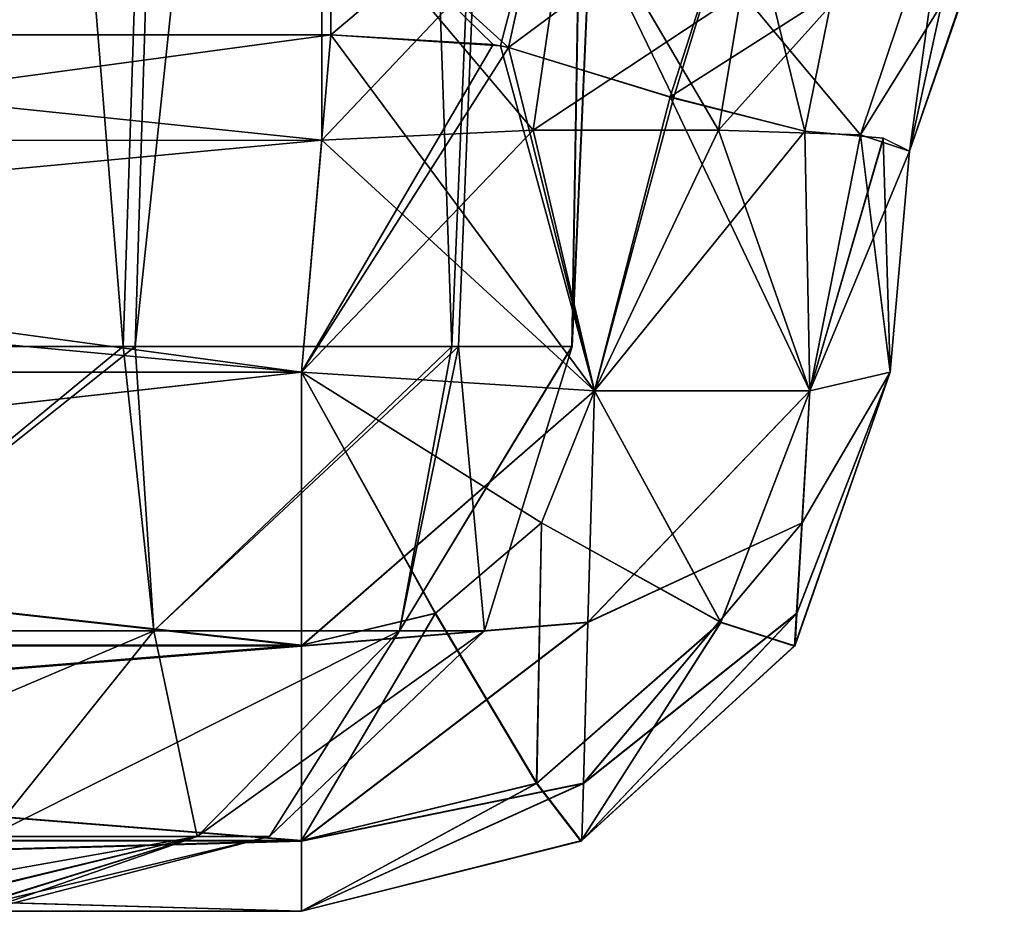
# Model space of a CAD drawing. Header units: millimetres. Extents: x -168 to 168, y -6 to 84.
# Tile 165 of 256: x 40.803 to 41.637, y -3.1 to -2.345. Entities that reach past the tile are written whole.
import ezdxf

# ---------------------------------------------------------------- set-up
doc = ezdxf.new("R2010")
doc.units = ezdxf.units.MM
doc.header["$LTSCALE"] = 65.185185
for name, color, linetype in [('10', 7, 'CONTINUOUS'), ('100', 7, 'CONTINUOUS'), ('101', 7, 'CONTINUOUS'), ('102', 7, 'CONTINUOUS'), ('103', 7, 'CONTINUOUS'), ('104', 7, 'CONTINUOUS'), ('105', 7, 'CONTINUOUS'), ('106', 7, 'CONTINUOUS'), ('11', 7, 'CONTINUOUS'), ('112', 7, 'CONTINUOUS'), ('113', 7, 'CONTINUOUS'), ('115', 7, 'CONTINUOUS'), ('116', 7, 'CONTINUOUS'), ('117', 7, 'CONTINUOUS'), ('118', 7, 'CONTINUOUS'), ('12', 7, 'CONTINUOUS'), ('121', 7, 'CONTINUOUS'), ('13', 7, 'CONTINUOUS'), ('19', 7, 'CONTINUOUS'), ('20', 7, 'CONTINUOUS'), ('21', 7, 'CONTINUOUS'), ('22', 7, 'CONTINUOUS'), ('23', 7, 'CONTINUOUS'), ('24', 7, 'CONTINUOUS'), ('25', 7, 'CONTINUOUS'), ('26', 7, 'CONTINUOUS'), ('30', 7, 'CONTINUOUS'), ('31', 7, 'CONTINUOUS'), ('52', 7, 'CONTINUOUS'), ('53', 7, 'CONTINUOUS'), ('583', 7, 'CONTINUOUS'), ('584', 7, 'CONTINUOUS'), ('585', 7, 'CONTINUOUS'), ('586', 7, 'CONTINUOUS'), ('588', 7, 'CONTINUOUS'), ('589', 7, 'CONTINUOUS'), ('590', 7, 'CONTINUOUS'), ('591', 7, 'CONTINUOUS'), ('7', 7, 'CONTINUOUS'), ('8', 7, 'CONTINUOUS')]:
    doc.layers.add(name, color=color, linetype=linetype)

msp = doc.modelspace()

# ---------------------------------------------------------------- linework, layer by layer
at = {"layer": '10', "linetype": 'Continuous'}
for points in [[(41.58337, -2.33228, -123.14555), (41.55631, -2.45642, -123.14555), (41.63666, -2.22525, -123.76197), (41.58337, -2.33228, -123.14555)], [(41.63666, -2.22525, -123.76197), (41.55631, -2.45642, -123.14555), (41.55631, -2.45642, -123.76197), (41.63666, -2.22525, -123.76197)]]:
    msp.add_3dface(points, dxfattribs=at)
at = {"layer": '100', "linetype": 'Continuous'}
for points in [[(38.93318, -2.35794, 124.26868), (38.95817, -2.64358, 124.24369), (41.04183, -2.64358, 124.24369), (38.93318, -2.35794, 124.26868)], [(41.06682, -2.35794, 124.26868), (38.93318, -2.35794, 124.26868), (41.04183, -2.64358, 124.24369), (41.06682, -2.35794, 124.26868)]]:
    msp.add_3dface(points, dxfattribs=at)
at = {"layer": '101', "linetype": 'Continuous'}
for points in [[(41.06682, -2.35794, 124.26868), (41.04183, -2.64358, 124.24369), (41.2898, -2.65932, 124.17571), (41.06682, -2.35794, 124.26868)], [(41.06682, -2.35794, 124.26868), (41.2898, -2.65932, 124.17571), (41.21023, -2.3673, 124.24665), (41.06682, -2.35794, 124.26868)], [(41.21023, -2.3673, 124.24665), (41.2898, -2.65932, 124.17571), (41.21702, -2.36874, 124.24439), (41.21023, -2.3673, 124.24665)], [(41.21702, -2.36874, 124.24439), (41.2898, -2.65932, 124.17571), (41.35381, -2.41039, 124.1702), (41.21702, -2.36874, 124.24439)], [(41.2898, -2.65932, 124.17571), (41.47195, -2.65932, 123.99356), (41.35381, -2.41039, 124.1702), (41.2898, -2.65932, 124.17571)], [(41.47195, -2.65932, 123.99356), (41.46783, -2.43953, 124.04948), (41.35381, -2.41039, 124.1702), (41.47195, -2.65932, 123.99356)], [(41.53417, -2.44546, 123.91323), (41.46783, -2.43953, 124.04948), (41.47195, -2.65932, 123.99356), (41.53417, -2.44546, 123.91323)], [(41.53993, -2.64358, 123.7456), (41.53417, -2.44546, 123.91323), (41.47195, -2.65932, 123.99356), (41.53993, -2.64358, 123.7456)], [(41.55631, -2.45642, 123.76197), (41.53417, -2.44546, 123.91323), (41.53993, -2.64358, 123.7456), (41.55631, -2.45642, 123.76197)]]:
    msp.add_3dface(points, dxfattribs=at)
at = {"layer": '102', "linetype": 'Continuous'}
for points in [[(41.55631, -2.45642, 123.76197), (41.53993, -2.64358, 123.7456), (41.53993, -2.64358, 123.16193), (41.55631, -2.45642, 123.76197)], [(41.55631, -2.45642, 123.14555), (41.55631, -2.45642, 123.76197), (41.53993, -2.64358, 123.16193), (41.55631, -2.45642, 123.14555)]]:
    msp.add_3dface(points, dxfattribs=at)
at = {"layer": '103', "linetype": 'Continuous'}
for points in [[(41.55631, -2.45642, 123.76197), (41.63438, -2.22875, 123.14555), (41.63666, -2.22525, 123.76197), (41.55631, -2.45642, 123.76197)], [(41.55631, -2.45642, 123.14555), (41.63438, -2.22875, 123.14555), (41.55631, -2.45642, 123.76197), (41.55631, -2.45642, 123.14555)]]:
    msp.add_3dface(points, dxfattribs=at)
at = {"layer": '104', "linetype": 'Continuous'}
for points in [[(41.04183, -2.64358, 122.66383), (41.23803, -2.43864, 122.67872), (41.2898, -2.65932, 122.73182), (41.04183, -2.64358, 122.66383)], [(41.05903, -2.447, 122.64663), (41.23803, -2.43864, 122.67872), (41.04183, -2.64358, 122.66383), (41.05903, -2.447, 122.64663)], [(41.23803, -2.43864, 122.67872), (41.3947, -2.43868, 122.7749), (41.2898, -2.65932, 122.73182), (41.23803, -2.43864, 122.67872)], [(41.2898, -2.65932, 122.73182), (41.3947, -2.43868, 122.7749), (41.47195, -2.65932, 122.91397), (41.2898, -2.65932, 122.73182)], [(41.3947, -2.43868, 122.7749), (41.51502, -2.4427, 122.94259), (41.47195, -2.65932, 122.91397), (41.3947, -2.43868, 122.7749)], [(41.51502, -2.4427, 122.94259), (41.55631, -2.45642, 123.14555), (41.47195, -2.65932, 122.91397), (41.51502, -2.4427, 122.94259)], [(41.55631, -2.45642, 123.14555), (41.53993, -2.64358, 123.16193), (41.47195, -2.65932, 122.91397), (41.55631, -2.45642, 123.14555)]]:
    msp.add_3dface(points, dxfattribs=at)
at = {"layer": '105', "linetype": 'Continuous'}
for points in [[(38.94101, -2.44768, 122.64669), (41.05903, -2.447, 122.64663), (38.95817, -2.64358, 122.66383), (38.94101, -2.44768, 122.64669)], [(41.05903, -2.447, 122.64663), (41.04183, -2.64358, 122.66383), (38.95817, -2.64358, 122.66383), (41.05903, -2.447, 122.64663)]]:
    msp.add_3dface(points, dxfattribs=at)
at = {"layer": '106', "linetype": 'Continuous'}
for points in [[(41.05898, -2.22616, 122.57301), (41.05903, -2.447, 122.64663), (38.94096, -2.22642, 122.5727), (41.05898, -2.22616, 122.57301)], [(41.05903, -2.447, 122.64663), (38.94101, -2.44768, 122.64669), (38.94096, -2.22642, 122.5727), (41.05903, -2.447, 122.64663)]]:
    msp.add_3dface(points, dxfattribs=at)
at = {"layer": '11', "linetype": 'Continuous'}
for points in [[(41.55631, -2.45642, -123.76197), (41.55631, -2.45642, -123.14555), (41.53993, -2.64358, -123.7456), (41.55631, -2.45642, -123.76197)], [(41.53993, -2.64358, -123.7456), (41.55631, -2.45642, -123.14555), (41.53993, -2.64358, -123.16193), (41.53993, -2.64358, -123.7456)]]:
    msp.add_3dface(points, dxfattribs=at)
at = {"layer": '112', "linetype": 'Continuous'}
for points in [[(38.95817, -3.1, 123.7456), (38.95817, -3.1, 123.16193), (41.04183, -3.1, 123.16193), (38.95817, -3.1, 123.7456)], [(41.04183, -3.1, 123.7456), (38.95817, -3.1, 123.7456), (41.04183, -3.1, 123.16193), (41.04183, -3.1, 123.7456)]]:
    msp.add_3dface(points, dxfattribs=at)
at = {"layer": '113', "linetype": 'Continuous'}
for points in [[(41.04183, -2.64358, 124.24369), (38.95817, -2.87519, 124.16306), (41.04183, -2.87539, 124.16292), (41.04183, -2.64358, 124.24369)], [(41.04183, -2.64358, 124.24369), (38.95817, -2.64358, 124.24369), (38.95817, -2.87519, 124.16306), (41.04183, -2.64358, 124.24369)], [(38.95817, -2.87519, 124.16306), (38.95817, -3.04045, 123.98225), (41.04183, -2.87539, 124.16292), (38.95817, -2.87519, 124.16306)], [(41.04183, -2.87539, 124.16292), (38.95817, -3.04045, 123.98225), (41.04183, -3.04057, 123.98203), (41.04183, -2.87539, 124.16292)], [(38.95817, -3.04045, 123.98225), (38.95817, -3.1, 123.7456), (41.04183, -3.04057, 123.98203), (38.95817, -3.04045, 123.98225)], [(38.95817, -3.1, 123.7456), (41.04183, -3.1, 123.7456), (41.04183, -3.04057, 123.98203), (38.95817, -3.1, 123.7456)]]:
    msp.add_3dface(points, dxfattribs=at)
at = {"layer": '115', "linetype": 'Continuous'}
for points in [[(41.2898, -2.65932, 124.17571), (41.04183, -2.64358, 124.24369), (41.04183, -2.87539, 124.16292), (41.2898, -2.65932, 124.17571)], [(41.53993, -2.64358, 123.7456), (41.46111, -2.84775, 123.85886), (41.45958, -2.87475, 123.7456), (41.53993, -2.64358, 123.7456)], [(41.53993, -2.64358, 123.7456), (41.46549, -2.77108, 123.94868), (41.46111, -2.84775, 123.85886), (41.53993, -2.64358, 123.7456)], [(41.53993, -2.64358, 123.7456), (41.47195, -2.65932, 123.99356), (41.46549, -2.77108, 123.94868), (41.53993, -2.64358, 123.7456)], [(41.2898, -2.65932, 124.17571), (41.04183, -2.87539, 124.16292), (41.28422, -2.85545, 124.10056), (41.2898, -2.65932, 124.17571)], [(41.47195, -2.65932, 123.99356), (41.2898, -2.65932, 124.17571), (41.28422, -2.85545, 124.10056), (41.47195, -2.65932, 123.99356)], [(41.46549, -2.77108, 123.94868), (41.47195, -2.65932, 123.99356), (41.28422, -2.85545, 124.10056), (41.46549, -2.77108, 123.94868)], [(41.46111, -2.84775, 123.85886), (41.46549, -2.77108, 123.94868), (41.28044, -2.99174, 123.94462), (41.46111, -2.84775, 123.85886)], [(41.46549, -2.77108, 123.94868), (41.28422, -2.85545, 124.10056), (41.28044, -2.99174, 123.94462), (41.46549, -2.77108, 123.94868)], [(41.46111, -2.84775, 123.85886), (41.28044, -2.99174, 123.94462), (41.27913, -3.0401, 123.7456), (41.46111, -2.84775, 123.85886)], [(41.45958, -2.87475, 123.7456), (41.46111, -2.84775, 123.85886), (41.27913, -3.0401, 123.7456), (41.45958, -2.87475, 123.7456)], [(41.28422, -2.85545, 124.10056), (41.04183, -3.04057, 123.98203), (41.28044, -2.99174, 123.94462), (41.28422, -2.85545, 124.10056)], [(41.04183, -2.87539, 124.16292), (41.04183, -3.04057, 123.98203), (41.28422, -2.85545, 124.10056), (41.04183, -2.87539, 124.16292)], [(41.04183, -3.04057, 123.98203), (41.04183, -3.1, 123.7456), (41.28044, -2.99174, 123.94462), (41.04183, -3.04057, 123.98203)], [(41.28044, -2.99174, 123.94462), (41.04183, -3.1, 123.7456), (41.27913, -3.0401, 123.7456), (41.28044, -2.99174, 123.94462)]]:
    msp.add_3dface(points, dxfattribs=at)
at = {"layer": '116', "linetype": 'Continuous'}
for points in [[(41.53993, -2.64358, 123.16193), (41.45958, -2.87475, 123.7456), (41.45916, -2.87539, 123.16193), (41.53993, -2.64358, 123.16193)], [(41.53993, -2.64358, 123.16193), (41.53993, -2.64358, 123.7456), (41.45958, -2.87475, 123.7456), (41.53993, -2.64358, 123.16193)], [(41.45916, -2.87539, 123.16193), (41.27913, -3.0401, 123.7456), (41.27827, -3.04057, 123.16193), (41.45916, -2.87539, 123.16193)], [(41.45958, -2.87475, 123.7456), (41.27913, -3.0401, 123.7456), (41.45916, -2.87539, 123.16193), (41.45958, -2.87475, 123.7456)], [(41.27913, -3.0401, 123.7456), (41.04183, -3.1, 123.7456), (41.27827, -3.04057, 123.16193), (41.27913, -3.0401, 123.7456)], [(41.04183, -3.1, 123.7456), (41.04183, -3.1, 123.16193), (41.27827, -3.04057, 123.16193), (41.04183, -3.1, 123.7456)]]:
    msp.add_3dface(points, dxfattribs=at)
at = {"layer": '117', "linetype": 'Continuous'}
for points in [[(41.04183, -2.64358, 122.66383), (41.2898, -2.65932, 122.73182), (41.24492, -2.77108, 122.73827), (41.04183, -2.64358, 122.66383)], [(41.04183, -2.64358, 122.66383), (41.24492, -2.77108, 122.73827), (41.1551, -2.84775, 122.74265), (41.04183, -2.64358, 122.66383)], [(41.04183, -2.64358, 122.66383), (41.1551, -2.84775, 122.74265), (41.04183, -2.87475, 122.74418), (41.04183, -2.64358, 122.66383)], [(41.47195, -2.65932, 122.91397), (41.53993, -2.64358, 123.16193), (41.45916, -2.87539, 123.16193), (41.47195, -2.65932, 122.91397)], [(41.24492, -2.77108, 122.73827), (41.2898, -2.65932, 122.73182), (41.3968, -2.85545, 122.91954), (41.24492, -2.77108, 122.73827)], [(41.2898, -2.65932, 122.73182), (41.47195, -2.65932, 122.91397), (41.3968, -2.85545, 122.91954), (41.2898, -2.65932, 122.73182)], [(41.47195, -2.65932, 122.91397), (41.45916, -2.87539, 123.16193), (41.3968, -2.85545, 122.91954), (41.47195, -2.65932, 122.91397)], [(41.1551, -2.84775, 122.74265), (41.24492, -2.77108, 122.73827), (41.24086, -2.99174, 122.92332), (41.1551, -2.84775, 122.74265)], [(41.24492, -2.77108, 122.73827), (41.3968, -2.85545, 122.91954), (41.24086, -2.99174, 122.92332), (41.24492, -2.77108, 122.73827)], [(41.1551, -2.84775, 122.74265), (41.24086, -2.99174, 122.92332), (41.04183, -3.0401, 122.92463), (41.1551, -2.84775, 122.74265)], [(41.04183, -2.87475, 122.74418), (41.1551, -2.84775, 122.74265), (41.04183, -3.0401, 122.92463), (41.04183, -2.87475, 122.74418)], [(41.3968, -2.85545, 122.91954), (41.27827, -3.04057, 123.16193), (41.24086, -2.99174, 122.92332), (41.3968, -2.85545, 122.91954)], [(41.45916, -2.87539, 123.16193), (41.27827, -3.04057, 123.16193), (41.3968, -2.85545, 122.91954), (41.45916, -2.87539, 123.16193)], [(41.24086, -2.99174, 122.92332), (41.04183, -3.1, 123.16193), (41.04183, -3.0401, 122.92463), (41.24086, -2.99174, 122.92332)], [(41.27827, -3.04057, 123.16193), (41.04183, -3.1, 123.16193), (41.24086, -2.99174, 122.92332), (41.27827, -3.04057, 123.16193)]]:
    msp.add_3dface(points, dxfattribs=at)
at = {"layer": '118', "linetype": 'Continuous'}
for points in [[(38.95817, -2.64358, 122.66383), (41.04183, -2.87475, 122.74418), (38.95817, -2.87475, 122.74418), (38.95817, -2.64358, 122.66383)], [(38.95817, -2.64358, 122.66383), (41.04183, -2.64358, 122.66383), (41.04183, -2.87475, 122.74418), (38.95817, -2.64358, 122.66383)], [(41.04183, -2.87475, 122.74418), (41.04183, -3.0401, 122.92463), (38.95817, -2.87475, 122.74418), (41.04183, -2.87475, 122.74418)], [(38.95817, -2.87475, 122.74418), (41.04183, -3.0401, 122.92463), (38.95817, -3.0401, 122.92463), (38.95817, -2.87475, 122.74418)], [(41.04183, -3.0401, 122.92463), (41.04183, -3.1, 123.16193), (38.95817, -3.0401, 122.92463), (41.04183, -3.0401, 122.92463)], [(41.04183, -3.1, 123.16193), (38.95817, -3.1, 123.16193), (38.95817, -3.0401, 122.92463), (41.04183, -3.1, 123.16193)]]:
    msp.add_3dface(points, dxfattribs=at)
at = {"layer": '12', "linetype": 'Continuous'}
for points in [[(41.06682, -2.35794, -124.26868), (41.20414, -2.36601, -124.24858), (41.04183, -2.64358, -124.24369), (41.06682, -2.35794, -124.26868)], [(41.20414, -2.36601, -124.24858), (41.21697, -2.36868, -124.24441), (41.04183, -2.64358, -124.24369), (41.20414, -2.36601, -124.24858)], [(41.04183, -2.64358, -124.24369), (41.21697, -2.36868, -124.24441), (41.2898, -2.65932, -124.17571), (41.04183, -2.64358, -124.24369)], [(41.21697, -2.36868, -124.24441), (41.35678, -2.41147, -124.16788), (41.2898, -2.65932, -124.17571), (41.21697, -2.36868, -124.24441)], [(41.35678, -2.41147, -124.16788), (41.46783, -2.43953, -124.04948), (41.2898, -2.65932, -124.17571), (41.35678, -2.41147, -124.16788)], [(41.2898, -2.65932, -124.17571), (41.46783, -2.43953, -124.04948), (41.47195, -2.65932, -123.99356), (41.2898, -2.65932, -124.17571)], [(41.47195, -2.65932, -123.99356), (41.46783, -2.43953, -124.04948), (41.53455, -2.44553, -123.91202), (41.47195, -2.65932, -123.99356)], [(41.55631, -2.45642, -123.76197), (41.47195, -2.65932, -123.99356), (41.53455, -2.44553, -123.91202), (41.55631, -2.45642, -123.76197)], [(41.55631, -2.45642, -123.76197), (41.53993, -2.64358, -123.7456), (41.47195, -2.65932, -123.99356), (41.55631, -2.45642, -123.76197)]]:
    msp.add_3dface(points, dxfattribs=at)
at = {"layer": '121', "linetype": 'Continuous'}
for points in [[(41.06682, -2.35794, 124.26868), (41.25408, -2.19977, 124.28545), (41.06682, -2.23213, 124.29635), (41.06682, -2.35794, 124.26868)], [(41.06682, -2.35794, 124.26868), (41.21023, -2.3673, 124.24665), (41.25408, -2.19977, 124.28545), (41.06682, -2.35794, 124.26868)], [(41.21023, -2.3673, 124.24665), (41.21702, -2.36874, 124.24439), (41.25408, -2.19977, 124.28545), (41.21023, -2.3673, 124.24665)], [(41.25408, -2.19977, 124.28545), (41.21702, -2.36874, 124.24439), (41.41452, -2.22194, 124.20503), (41.25408, -2.19977, 124.28545)], [(41.21702, -2.36874, 124.24439), (41.35381, -2.41039, 124.1702), (41.41452, -2.22194, 124.20503), (41.21702, -2.36874, 124.24439)], [(41.41452, -2.22194, 124.20503), (41.35381, -2.41039, 124.1702), (41.49151, -2.32247, 124.06605), (41.41452, -2.22194, 124.20503)], [(41.35381, -2.41039, 124.1702), (41.46783, -2.43953, 124.04948), (41.49151, -2.32247, 124.06605), (41.35381, -2.41039, 124.1702)]]:
    msp.add_3dface(points, dxfattribs=at)
at = {"layer": '13', "linetype": 'Continuous'}
for points in [[(41.25425, -2.19979, -124.28539), (41.21697, -2.36868, -124.24441), (41.06682, -2.23182, -124.29646), (41.25425, -2.19979, -124.28539)], [(41.35678, -2.41147, -124.16788), (41.21697, -2.36868, -124.24441), (41.25425, -2.19979, -124.28539), (41.35678, -2.41147, -124.16788)], [(41.41466, -2.22195, -124.20493), (41.35678, -2.41147, -124.16788), (41.25425, -2.19979, -124.28539), (41.41466, -2.22195, -124.20493)], [(41.46783, -2.43953, -124.04948), (41.35678, -2.41147, -124.16788), (41.41466, -2.22195, -124.20493), (41.46783, -2.43953, -124.04948)], [(41.46783, -2.43953, -124.04948), (41.41466, -2.22195, -124.20493), (41.49151, -2.32247, -124.06605), (41.46783, -2.43953, -124.04948)], [(41.20414, -2.36601, -124.24858), (41.06682, -2.35794, -124.26868), (41.06682, -2.23182, -124.29646), (41.20414, -2.36601, -124.24858)], [(41.21697, -2.36868, -124.24441), (41.20414, -2.36601, -124.24858), (41.06682, -2.23182, -124.29646), (41.21697, -2.36868, -124.24441)]]:
    msp.add_3dface(points, dxfattribs=at)
at = {"layer": '19', "linetype": 'Continuous'}
for points in [[(41.05903, -2.447, -122.64663), (38.94101, -2.44747, -122.64667), (41.04183, -2.64358, -122.66383), (41.05903, -2.447, -122.64663)], [(38.94101, -2.44747, -122.64667), (38.95817, -2.64358, -122.66383), (41.04183, -2.64358, -122.66383), (38.94101, -2.44747, -122.64667)]]:
    msp.add_3dface(points, dxfattribs=at)
at = {"layer": '20', "linetype": 'Continuous'}
for points in [[(38.94096, -2.22629, -122.57262), (41.05903, -2.447, -122.64663), (41.05898, -2.22615, -122.57301), (38.94096, -2.22629, -122.57262)], [(38.94096, -2.22629, -122.57262), (38.94101, -2.44747, -122.64667), (41.05903, -2.447, -122.64663), (38.94096, -2.22629, -122.57262)]]:
    msp.add_3dface(points, dxfattribs=at)
at = {"layer": '21', "linetype": 'Continuous'}
for points in [[(41.23803, -2.43864, -122.67872), (41.05903, -2.447, -122.64663), (41.2898, -2.65932, -122.73182), (41.23803, -2.43864, -122.67872)], [(41.39471, -2.43868, -122.77491), (41.23803, -2.43864, -122.67872), (41.2898, -2.65932, -122.73182), (41.39471, -2.43868, -122.77491)], [(41.47195, -2.65932, -122.91397), (41.39471, -2.43868, -122.77491), (41.2898, -2.65932, -122.73182), (41.47195, -2.65932, -122.91397)], [(41.51502, -2.4427, -122.94259), (41.39471, -2.43868, -122.77491), (41.47195, -2.65932, -122.91397), (41.51502, -2.4427, -122.94259)], [(41.05903, -2.447, -122.64663), (41.04183, -2.64358, -122.66383), (41.2898, -2.65932, -122.73182), (41.05903, -2.447, -122.64663)], [(41.53993, -2.64358, -123.16193), (41.51502, -2.4427, -122.94259), (41.47195, -2.65932, -122.91397), (41.53993, -2.64358, -123.16193)], [(41.55631, -2.45642, -123.14555), (41.51502, -2.4427, -122.94259), (41.53993, -2.64358, -123.16193), (41.55631, -2.45642, -123.14555)]]:
    msp.add_3dface(points, dxfattribs=at)
at = {"layer": '22', "linetype": 'Continuous'}
for points in [[(41.2898, -2.65932, -122.73182), (41.04183, -2.64358, -122.66383), (41.24499, -2.77099, -122.73826), (41.2898, -2.65932, -122.73182)], [(41.15521, -2.84769, -122.74265), (41.04183, -2.64358, -122.66383), (41.04183, -2.87475, -122.74418), (41.15521, -2.84769, -122.74265)], [(41.04183, -2.64358, -122.66383), (41.15521, -2.84769, -122.74265), (41.24499, -2.77099, -122.73826), (41.04183, -2.64358, -122.66383)], [(41.53993, -2.64358, -123.16193), (41.47195, -2.65932, -122.91397), (41.45929, -2.87519, -123.16193), (41.53993, -2.64358, -123.16193)], [(41.2898, -2.65932, -122.73182), (41.24499, -2.77099, -122.73826), (41.39691, -2.85527, -122.91954), (41.2898, -2.65932, -122.73182)], [(41.47195, -2.65932, -122.91397), (41.2898, -2.65932, -122.73182), (41.39691, -2.85527, -122.91954), (41.47195, -2.65932, -122.91397)], [(41.47195, -2.65932, -122.91397), (41.39691, -2.85527, -122.91954), (41.45929, -2.87519, -123.16193), (41.47195, -2.65932, -122.91397)], [(41.15521, -2.84769, -122.74265), (41.24104, -2.99164, -122.92331), (41.24499, -2.77099, -122.73826), (41.15521, -2.84769, -122.74265)], [(41.24499, -2.77099, -122.73826), (41.24104, -2.99164, -122.92331), (41.39691, -2.85527, -122.91954), (41.24499, -2.77099, -122.73826)], [(41.04183, -3.0401, -122.92463), (41.15521, -2.84769, -122.74265), (41.04183, -2.87475, -122.74418), (41.04183, -3.0401, -122.92463)], [(41.24104, -2.99164, -122.92331), (41.15521, -2.84769, -122.74265), (41.04183, -3.0401, -122.92463), (41.24104, -2.99164, -122.92331)], [(41.24104, -2.99164, -122.92331), (41.27848, -3.04045, -123.16193), (41.39691, -2.85527, -122.91954), (41.24104, -2.99164, -122.92331)], [(41.39691, -2.85527, -122.91954), (41.27848, -3.04045, -123.16193), (41.45929, -2.87519, -123.16193), (41.39691, -2.85527, -122.91954)], [(41.27848, -3.04045, -123.16193), (41.24104, -2.99164, -122.92331), (41.04183, -3.1, -123.16193), (41.27848, -3.04045, -123.16193)], [(41.04183, -3.1, -123.16193), (41.24104, -2.99164, -122.92331), (41.04183, -3.0401, -122.92463), (41.04183, -3.1, -123.16193)]]:
    msp.add_3dface(points, dxfattribs=at)
at = {"layer": '23', "linetype": 'Continuous'}
for points in [[(41.53993, -2.64358, -123.7456), (41.53993, -2.64358, -123.16193), (41.45929, -2.87519, -123.16193), (41.53993, -2.64358, -123.7456)], [(41.53993, -2.64358, -123.7456), (41.45929, -2.87519, -123.16193), (41.45958, -2.87475, -123.7456), (41.53993, -2.64358, -123.7456)], [(41.45929, -2.87519, -123.16193), (41.27848, -3.04045, -123.16193), (41.27913, -3.0401, -123.7456), (41.45929, -2.87519, -123.16193)], [(41.45958, -2.87475, -123.7456), (41.45929, -2.87519, -123.16193), (41.27913, -3.0401, -123.7456), (41.45958, -2.87475, -123.7456)], [(41.27913, -3.0401, -123.7456), (41.04183, -3.1, -123.16193), (41.04183, -3.1, -123.7456), (41.27913, -3.0401, -123.7456)], [(41.27848, -3.04045, -123.16193), (41.04183, -3.1, -123.16193), (41.27913, -3.0401, -123.7456), (41.27848, -3.04045, -123.16193)]]:
    msp.add_3dface(points, dxfattribs=at)
at = {"layer": '24', "linetype": 'Continuous'}
for points in [[(41.04183, -2.64358, -124.24369), (41.2898, -2.65932, -124.17571), (41.04183, -2.87519, -124.16306), (41.04183, -2.64358, -124.24369)], [(41.53993, -2.64358, -123.7456), (41.45958, -2.87475, -123.7456), (41.46111, -2.84769, -123.85897), (41.53993, -2.64358, -123.7456)], [(41.53993, -2.64358, -123.7456), (41.46111, -2.84769, -123.85897), (41.4655, -2.77099, -123.94875), (41.53993, -2.64358, -123.7456)], [(41.47195, -2.65932, -123.99356), (41.53993, -2.64358, -123.7456), (41.4655, -2.77099, -123.94875), (41.47195, -2.65932, -123.99356)], [(41.2898, -2.65932, -124.17571), (41.28423, -2.85527, -124.10068), (41.04183, -2.87519, -124.16306), (41.2898, -2.65932, -124.17571)], [(41.47195, -2.65932, -123.99356), (41.4655, -2.77099, -123.94875), (41.28423, -2.85527, -124.10068), (41.47195, -2.65932, -123.99356)], [(41.2898, -2.65932, -124.17571), (41.47195, -2.65932, -123.99356), (41.28423, -2.85527, -124.10068), (41.2898, -2.65932, -124.17571)], [(41.4655, -2.77099, -123.94875), (41.28045, -2.99164, -123.9448), (41.28423, -2.85527, -124.10068), (41.4655, -2.77099, -123.94875)], [(41.46111, -2.84769, -123.85897), (41.28045, -2.99164, -123.9448), (41.4655, -2.77099, -123.94875), (41.46111, -2.84769, -123.85897)], [(41.46111, -2.84769, -123.85897), (41.27913, -3.0401, -123.7456), (41.28045, -2.99164, -123.9448), (41.46111, -2.84769, -123.85897)], [(41.45958, -2.87475, -123.7456), (41.27913, -3.0401, -123.7456), (41.46111, -2.84769, -123.85897), (41.45958, -2.87475, -123.7456)], [(41.28423, -2.85527, -124.10068), (41.04183, -3.04045, -123.98225), (41.04183, -2.87519, -124.16306), (41.28423, -2.85527, -124.10068)], [(41.28045, -2.99164, -123.9448), (41.04183, -3.04045, -123.98225), (41.28423, -2.85527, -124.10068), (41.28045, -2.99164, -123.9448)], [(41.28045, -2.99164, -123.9448), (41.04183, -3.1, -123.7456), (41.04183, -3.04045, -123.98225), (41.28045, -2.99164, -123.9448)], [(41.27913, -3.0401, -123.7456), (41.04183, -3.1, -123.7456), (41.28045, -2.99164, -123.9448), (41.27913, -3.0401, -123.7456)]]:
    msp.add_3dface(points, dxfattribs=at)
at = {"layer": '25', "linetype": 'Continuous'}
for points in [[(38.95817, -2.64358, -124.24369), (41.04183, -2.87519, -124.16306), (38.95817, -2.87539, -124.16292), (38.95817, -2.64358, -124.24369)], [(38.95817, -2.64358, -124.24369), (41.04183, -2.64358, -124.24369), (41.04183, -2.87519, -124.16306), (38.95817, -2.64358, -124.24369)], [(41.04183, -2.87519, -124.16306), (41.04183, -3.04045, -123.98225), (38.95817, -2.87539, -124.16292), (41.04183, -2.87519, -124.16306)], [(38.95817, -2.87539, -124.16292), (41.04183, -3.04045, -123.98225), (38.95817, -3.04057, -123.98203), (38.95817, -2.87539, -124.16292)], [(41.04183, -3.04045, -123.98225), (41.04183, -3.1, -123.7456), (38.95817, -3.04057, -123.98203), (41.04183, -3.04045, -123.98225)], [(38.95817, -3.04057, -123.98203), (41.04183, -3.1, -123.7456), (38.95817, -3.1, -123.7456), (38.95817, -3.04057, -123.98203)]]:
    msp.add_3dface(points, dxfattribs=at)
at = {"layer": '26', "linetype": 'Continuous'}
for points in [[(38.93318, -2.35794, -124.26868), (41.06682, -2.35794, -124.26868), (38.95817, -2.64358, -124.24369), (38.93318, -2.35794, -124.26868)], [(41.06682, -2.35794, -124.26868), (41.04183, -2.64358, -124.24369), (38.95817, -2.64358, -124.24369), (41.06682, -2.35794, -124.26868)]]:
    msp.add_3dface(points, dxfattribs=at)
at = {"layer": '30', "linetype": 'Continuous'}
for points in [[(41.04183, -2.64358, -122.66383), (38.95817, -2.64358, -122.66383), (38.95817, -2.87475, -122.74418), (41.04183, -2.64358, -122.66383)], [(41.04183, -2.87475, -122.74418), (41.04183, -2.64358, -122.66383), (38.95817, -2.87475, -122.74418), (41.04183, -2.87475, -122.74418)], [(41.04183, -3.0401, -122.92463), (41.04183, -2.87475, -122.74418), (38.95817, -3.0401, -122.92463), (41.04183, -3.0401, -122.92463)], [(41.04183, -2.87475, -122.74418), (38.95817, -2.87475, -122.74418), (38.95817, -3.0401, -122.92463), (41.04183, -2.87475, -122.74418)], [(41.04183, -3.1, -123.16193), (41.04183, -3.0401, -122.92463), (38.95817, -3.1, -123.16193), (41.04183, -3.1, -123.16193)], [(38.95817, -3.1, -123.16193), (41.04183, -3.0401, -122.92463), (38.95817, -3.0401, -122.92463), (38.95817, -3.1, -123.16193)]]:
    msp.add_3dface(points, dxfattribs=at)
at = {"layer": '31', "linetype": 'Continuous'}
for points in [[(38.95817, -3.1, -123.7456), (41.04183, -3.1, -123.7456), (38.95817, -3.1, -123.16193), (38.95817, -3.1, -123.7456)], [(41.04183, -3.1, -123.7456), (41.04183, -3.1, -123.16193), (38.95817, -3.1, -123.16193), (41.04183, -3.1, -123.7456)]]:
    msp.add_3dface(points, dxfattribs=at)
at = {"layer": '52', "linetype": 'Continuous'}
for points in [[(41.58895, -2.22246, 122.90996), (41.51502, -2.4427, 122.94259), (41.41423, -2.3218, 122.75338), (41.58895, -2.22246, 122.90996)], [(41.51502, -2.4427, 122.94259), (41.58895, -2.22246, 122.90996), (41.55631, -2.45642, 123.14555), (41.51502, -2.4427, 122.94259)], [(41.55631, -2.45642, 123.14555), (41.58895, -2.22246, 122.90996), (41.63438, -2.22875, 123.14555), (41.55631, -2.45642, 123.14555)], [(41.41423, -2.3218, 122.75338), (41.51502, -2.4427, 122.94259), (41.3947, -2.43868, 122.7749), (41.41423, -2.3218, 122.75338)]]:
    msp.add_3dface(points, dxfattribs=at)
at = {"layer": '53', "linetype": 'Continuous'}
for points in [[(41.23803, -2.43864, 122.67872), (41.05898, -2.22616, 122.57301), (41.26917, -2.22487, 122.60931), (41.23803, -2.43864, 122.67872)], [(41.05903, -2.447, 122.64663), (41.05898, -2.22616, 122.57301), (41.23803, -2.43864, 122.67872), (41.05903, -2.447, 122.64663)], [(41.3947, -2.43868, 122.7749), (41.23803, -2.43864, 122.67872), (41.26917, -2.22487, 122.60931), (41.3947, -2.43868, 122.7749)], [(41.41423, -2.3218, 122.75338), (41.3947, -2.43868, 122.7749), (41.26917, -2.22487, 122.60931), (41.41423, -2.3218, 122.75338)]]:
    msp.add_3dface(points, dxfattribs=at)
at = {"layer": '583', "linetype": 'Continuous'}
for points in [[(40.47804, -2.62181, 38.82246), (40.891, -2.62181, 39.09377), (40.59846, -2.86249, 38.96344), (40.47804, -2.62181, 38.82246)], [(40.59846, -2.86249, 38.96344), (40.891, -2.62181, 39.09377), (40.91689, -2.86249, 39.23064), (40.59846, -2.86249, 38.96344)], [(40.891, -2.62181, 39.09377), (41.16927, -2.62181, 39.50208), (40.91689, -2.86249, 39.23064), (40.891, -2.62181, 39.09377)], [(40.91689, -2.86249, 39.23064), (41.16927, -2.62181, 39.50208), (41.12473, -2.86249, 39.59063), (40.91689, -2.86249, 39.23064)], [(41.12473, -2.86249, 39.59063), (41.27088, -2.62181, 40), (41.19691, -2.86249, 40), (41.12473, -2.86249, 39.59063)], [(41.2708, -2.62181, 39.98565), (41.27086, -2.62181, 39.99282), (41.12473, -2.86249, 39.59063), (41.2708, -2.62181, 39.98565)], [(41.16927, -2.62181, 39.50208), (41.2708, -2.62181, 39.98565), (41.12473, -2.86249, 39.59063), (41.16927, -2.62181, 39.50208)], [(41.27086, -2.62181, 39.99282), (41.27088, -2.62181, 40), (41.12473, -2.86249, 39.59063), (41.27086, -2.62181, 39.99282)], [(40.77739, -3.03673, 39.34769), (40.5074, -3.03673, 39.12115), (40.91689, -2.86249, 39.23064), (40.77739, -3.03673, 39.34769)], [(40.5074, -3.03673, 39.12115), (40.59846, -2.86249, 38.96344), (40.91689, -2.86249, 39.23064), (40.5074, -3.03673, 39.12115)], [(40.95361, -3.03673, 39.65292), (40.77739, -3.03673, 39.34769), (41.12473, -2.86249, 39.59063), (40.95361, -3.03673, 39.65292)], [(40.77739, -3.03673, 39.34769), (40.91689, -2.86249, 39.23064), (41.12473, -2.86249, 39.59063), (40.77739, -3.03673, 39.34769)], [(41.01481, -3.03673, 40), (40.95361, -3.03673, 39.65292), (41.19691, -2.86249, 40), (41.01481, -3.03673, 40)], [(40.95361, -3.03673, 39.65292), (41.12473, -2.86249, 39.59063), (41.19691, -2.86249, 40), (40.95361, -3.03673, 39.65292)], [(40.69162, -3.1, 39.65845), (40.59873, -3.1, 39.51369), (40.95361, -3.03673, 39.65292), (40.69162, -3.1, 39.65845)], [(40.95361, -3.03673, 39.65292), (40.59873, -3.1, 39.51369), (40.77739, -3.03673, 39.34769), (40.95361, -3.03673, 39.65292)], [(40.75011, -3.1, 39.82027), (40.69162, -3.1, 39.65845), (40.95361, -3.03673, 39.65292), (40.75011, -3.1, 39.82027)], [(40.7713, -3.1, 39.99129), (40.75011, -3.1, 39.82027), (41.01481, -3.03673, 40), (40.7713, -3.1, 39.99129)], [(41.01481, -3.03673, 40), (40.75011, -3.1, 39.82027), (40.95361, -3.03673, 39.65292), (41.01481, -3.03673, 40)], [(40.77135, -3.1, 40), (40.7713, -3.1, 39.99129), (41.01481, -3.03673, 40), (40.77135, -3.1, 40)]]:
    msp.add_3dface(points, dxfattribs=at)
at = {"layer": '584', "linetype": 'Continuous'}
for points in [[(40.90118, -2.62181, 40.89611), (40.49131, -2.62181, 41.17207), (40.59846, -2.86249, 41.03656), (40.90118, -2.62181, 40.89611)], [(40.91689, -2.86249, 40.76936), (40.90118, -2.62181, 40.89611), (40.59846, -2.86249, 41.03656), (40.91689, -2.86249, 40.76936)], [(41.17482, -2.62181, 40.48469), (40.90118, -2.62181, 40.89611), (40.91689, -2.86249, 40.76936), (41.17482, -2.62181, 40.48469)], [(41.12473, -2.86249, 40.40937), (41.17482, -2.62181, 40.48469), (40.91689, -2.86249, 40.76936), (41.12473, -2.86249, 40.40937)], [(41.19691, -2.86249, 40), (41.17482, -2.62181, 40.48469), (41.12473, -2.86249, 40.40937), (41.19691, -2.86249, 40)], [(41.19691, -2.86249, 40), (41.27088, -2.62181, 40), (41.17482, -2.62181, 40.48469), (41.19691, -2.86249, 40)], [(40.77739, -3.03673, 40.65231), (40.91689, -2.86249, 40.76936), (40.59846, -2.86249, 41.03656), (40.77739, -3.03673, 40.65231)], [(40.77739, -3.03673, 40.65231), (40.95361, -3.03673, 40.34708), (40.91689, -2.86249, 40.76936), (40.77739, -3.03673, 40.65231)], [(40.95361, -3.03673, 40.34708), (41.12473, -2.86249, 40.40937), (40.91689, -2.86249, 40.76936), (40.95361, -3.03673, 40.34708)], [(40.95361, -3.03673, 40.34708), (41.01481, -3.03673, 40), (41.12473, -2.86249, 40.40937), (40.95361, -3.03673, 40.34708)], [(41.01481, -3.03673, 40), (41.19691, -2.86249, 40), (41.12473, -2.86249, 40.40937), (41.01481, -3.03673, 40)], [(40.69511, -3.1, 40.33439), (40.75201, -3.1, 40.17162), (40.95361, -3.03673, 40.34708), (40.69511, -3.1, 40.33439)], [(40.77739, -3.03673, 40.65231), (40.69511, -3.1, 40.33439), (40.95361, -3.03673, 40.34708), (40.77739, -3.03673, 40.65231)], [(40.75201, -3.1, 40.17162), (40.77135, -3.1, 40), (40.95361, -3.03673, 40.34708), (40.75201, -3.1, 40.17162)], [(40.77135, -3.1, 40), (41.01481, -3.03673, 40), (40.95361, -3.03673, 40.34708), (40.77135, -3.1, 40)]]:
    msp.add_3dface(points, dxfattribs=at)
at = {"layer": '585', "linetype": 'Continuous'}
for points in [[(40.55558, 1.52181, 41.34128), (40.49131, -2.62181, 41.17207), (41.02657, 1.52181, 41.02657), (40.55558, 1.52181, 41.34128)], [(40.49131, -2.62181, 41.17207), (40.90118, -2.62181, 40.89611), (41.02657, 1.52181, 41.02657), (40.49131, -2.62181, 41.17207)], [(41.02657, 1.52181, 41.02657), (40.90118, -2.62181, 40.89611), (41.34128, 1.52181, 40.55558), (41.02657, 1.52181, 41.02657)], [(40.90118, -2.62181, 40.89611), (41.17482, -2.62181, 40.48469), (41.34128, 1.52181, 40.55558), (40.90118, -2.62181, 40.89611)], [(41.17482, -2.62181, 40.48469), (41.27088, -2.62181, 40), (41.34128, 1.52181, 40.55558), (41.17482, -2.62181, 40.48469)], [(41.34128, 1.52181, 40.55558), (41.27088, -2.62181, 40), (41.45179, 1.52181, 40), (41.34128, 1.52181, 40.55558)]]:
    msp.add_3dface(points, dxfattribs=at)
at = {"layer": '586', "linetype": 'Continuous'}
for points in [[(40.891, -2.62181, 39.09377), (40.47804, -2.62181, 38.82246), (40.55558, 1.52181, 38.65872), (40.891, -2.62181, 39.09377)], [(41.02657, 1.52181, 38.97343), (40.891, -2.62181, 39.09377), (40.55558, 1.52181, 38.65872), (41.02657, 1.52181, 38.97343)], [(41.16927, -2.62181, 39.50208), (40.891, -2.62181, 39.09377), (41.02657, 1.52181, 38.97343), (41.16927, -2.62181, 39.50208)], [(41.34128, 1.52181, 39.44442), (41.16927, -2.62181, 39.50208), (41.02657, 1.52181, 38.97343), (41.34128, 1.52181, 39.44442)], [(41.2708, -2.62181, 39.98565), (41.16927, -2.62181, 39.50208), (41.34128, 1.52181, 39.44442), (41.2708, -2.62181, 39.98565)], [(41.27086, -2.62181, 39.99282), (41.2708, -2.62181, 39.98565), (41.45179, 1.52181, 40), (41.27086, -2.62181, 39.99282)], [(41.45179, 1.52181, 40), (41.2708, -2.62181, 39.98565), (41.34128, 1.52181, 39.44442), (41.45179, 1.52181, 40)], [(41.27088, -2.62181, 40), (41.27086, -2.62181, 39.99282), (41.45179, 1.52181, 40), (41.27088, -2.62181, 40)]]:
    msp.add_3dface(points, dxfattribs=at)
at = {"layer": '588', "linetype": 'Continuous'}
for points in [[(40.47804, -2.62181, -41.17754), (40.891, -2.62181, -40.90623), (40.59846, -2.86249, -41.03656), (40.47804, -2.62181, -41.17754)], [(40.59846, -2.86249, -41.03656), (40.891, -2.62181, -40.90623), (40.91689, -2.86249, -40.76936), (40.59846, -2.86249, -41.03656)], [(40.891, -2.62181, -40.90623), (41.16927, -2.62181, -40.49792), (40.91689, -2.86249, -40.76936), (40.891, -2.62181, -40.90623)], [(40.91689, -2.86249, -40.76936), (41.16927, -2.62181, -40.49792), (41.12473, -2.86249, -40.40937), (40.91689, -2.86249, -40.76936)], [(41.27086, -2.62181, -40.00718), (41.27088, -2.62181, -40), (41.12473, -2.86249, -40.40937), (41.27086, -2.62181, -40.00718)], [(41.12473, -2.86249, -40.40937), (41.27088, -2.62181, -40), (41.19691, -2.86249, -40), (41.12473, -2.86249, -40.40937)], [(41.2708, -2.62181, -40.01435), (41.27086, -2.62181, -40.00718), (41.12473, -2.86249, -40.40937), (41.2708, -2.62181, -40.01435)], [(41.16927, -2.62181, -40.49792), (41.2708, -2.62181, -40.01435), (41.12473, -2.86249, -40.40937), (41.16927, -2.62181, -40.49792)], [(40.77739, -3.03673, -40.65231), (40.5074, -3.03673, -40.87885), (40.91689, -2.86249, -40.76936), (40.77739, -3.03673, -40.65231)], [(40.5074, -3.03673, -40.87885), (40.59846, -2.86249, -41.03656), (40.91689, -2.86249, -40.76936), (40.5074, -3.03673, -40.87885)], [(40.95361, -3.03673, -40.34708), (40.77739, -3.03673, -40.65231), (41.12473, -2.86249, -40.40937), (40.95361, -3.03673, -40.34708)], [(40.77739, -3.03673, -40.65231), (40.91689, -2.86249, -40.76936), (41.12473, -2.86249, -40.40937), (40.77739, -3.03673, -40.65231)], [(41.01481, -3.03673, -40), (40.95361, -3.03673, -40.34708), (41.19691, -2.86249, -40), (41.01481, -3.03673, -40)], [(40.95361, -3.03673, -40.34708), (41.12473, -2.86249, -40.40937), (41.19691, -2.86249, -40), (40.95361, -3.03673, -40.34708)], [(40.95361, -3.03673, -40.34708), (40.59873, -3.1, -40.48631), (40.77739, -3.03673, -40.65231), (40.95361, -3.03673, -40.34708)], [(40.69162, -3.1, -40.34155), (40.59873, -3.1, -40.48631), (40.95361, -3.03673, -40.34708), (40.69162, -3.1, -40.34155)], [(40.75011, -3.1, -40.17973), (40.69162, -3.1, -40.34155), (40.95361, -3.03673, -40.34708), (40.75011, -3.1, -40.17973)], [(40.7713, -3.1, -40.00871), (40.75011, -3.1, -40.17973), (41.01481, -3.03673, -40), (40.7713, -3.1, -40.00871)], [(41.01481, -3.03673, -40), (40.75011, -3.1, -40.17973), (40.95361, -3.03673, -40.34708), (41.01481, -3.03673, -40)], [(40.77135, -3.1, -40), (40.7713, -3.1, -40.00871), (41.01481, -3.03673, -40), (40.77135, -3.1, -40)]]:
    msp.add_3dface(points, dxfattribs=at)
at = {"layer": '589', "linetype": 'Continuous'}
for points in [[(40.90118, -2.62181, -39.10389), (40.49131, -2.62181, -38.82793), (40.59846, -2.86249, -38.96344), (40.90118, -2.62181, -39.10389)], [(40.91689, -2.86249, -39.23064), (40.90118, -2.62181, -39.10389), (40.59846, -2.86249, -38.96344), (40.91689, -2.86249, -39.23064)], [(41.17482, -2.62181, -39.51531), (40.90118, -2.62181, -39.10389), (40.91689, -2.86249, -39.23064), (41.17482, -2.62181, -39.51531)], [(41.12473, -2.86249, -39.59063), (41.17482, -2.62181, -39.51531), (40.91689, -2.86249, -39.23064), (41.12473, -2.86249, -39.59063)], [(41.19691, -2.86249, -40), (41.17482, -2.62181, -39.51531), (41.12473, -2.86249, -39.59063), (41.19691, -2.86249, -40)], [(41.19691, -2.86249, -40), (41.27088, -2.62181, -40), (41.17482, -2.62181, -39.51531), (41.19691, -2.86249, -40)], [(40.77739, -3.03673, -39.34769), (40.91689, -2.86249, -39.23064), (40.59846, -2.86249, -38.96344), (40.77739, -3.03673, -39.34769)], [(40.77739, -3.03673, -39.34769), (40.95361, -3.03673, -39.65292), (40.91689, -2.86249, -39.23064), (40.77739, -3.03673, -39.34769)], [(40.95361, -3.03673, -39.65292), (41.12473, -2.86249, -39.59063), (40.91689, -2.86249, -39.23064), (40.95361, -3.03673, -39.65292)], [(40.95361, -3.03673, -39.65292), (41.01481, -3.03673, -40), (41.12473, -2.86249, -39.59063), (40.95361, -3.03673, -39.65292)], [(41.01481, -3.03673, -40), (41.19691, -2.86249, -40), (41.12473, -2.86249, -39.59063), (41.01481, -3.03673, -40)], [(40.69511, -3.1, -39.66561), (40.75201, -3.1, -39.82838), (40.95361, -3.03673, -39.65292), (40.69511, -3.1, -39.66561)], [(40.77739, -3.03673, -39.34769), (40.69511, -3.1, -39.66561), (40.95361, -3.03673, -39.65292), (40.77739, -3.03673, -39.34769)], [(40.75201, -3.1, -39.82838), (40.77135, -3.1, -40), (40.95361, -3.03673, -39.65292), (40.75201, -3.1, -39.82838)], [(40.77135, -3.1, -40), (41.01481, -3.03673, -40), (40.95361, -3.03673, -39.65292), (40.77135, -3.1, -40)]]:
    msp.add_3dface(points, dxfattribs=at)
at = {"layer": '590', "linetype": 'Continuous'}
for points in [[(40.55558, 1.52181, -38.65872), (40.49131, -2.62181, -38.82793), (41.02657, 1.52181, -38.97343), (40.55558, 1.52181, -38.65872)], [(40.49131, -2.62181, -38.82793), (40.90118, -2.62181, -39.10389), (41.02657, 1.52181, -38.97343), (40.49131, -2.62181, -38.82793)], [(40.90118, -2.62181, -39.10389), (41.17482, -2.62181, -39.51531), (41.34128, 1.52181, -39.44442), (40.90118, -2.62181, -39.10389)], [(41.02657, 1.52181, -38.97343), (40.90118, -2.62181, -39.10389), (41.34128, 1.52181, -39.44442), (41.02657, 1.52181, -38.97343)], [(41.17482, -2.62181, -39.51531), (41.27088, -2.62181, -40), (41.34128, 1.52181, -39.44442), (41.17482, -2.62181, -39.51531)], [(41.34128, 1.52181, -39.44442), (41.27088, -2.62181, -40), (41.45179, 1.52181, -40), (41.34128, 1.52181, -39.44442)]]:
    msp.add_3dface(points, dxfattribs=at)
at = {"layer": '591', "linetype": 'Continuous'}
for points in [[(40.891, -2.62181, -40.90623), (40.47804, -2.62181, -41.17754), (40.55558, 1.52181, -41.34128), (40.891, -2.62181, -40.90623)], [(41.02657, 1.52181, -41.02657), (40.891, -2.62181, -40.90623), (40.55558, 1.52181, -41.34128), (41.02657, 1.52181, -41.02657)], [(41.16927, -2.62181, -40.49792), (40.891, -2.62181, -40.90623), (41.02657, 1.52181, -41.02657), (41.16927, -2.62181, -40.49792)], [(41.34128, 1.52181, -40.55558), (41.16927, -2.62181, -40.49792), (41.02657, 1.52181, -41.02657), (41.34128, 1.52181, -40.55558)], [(41.2708, -2.62181, -40.01435), (41.16927, -2.62181, -40.49792), (41.34128, 1.52181, -40.55558), (41.2708, -2.62181, -40.01435)], [(41.45179, 1.52181, -40), (41.2708, -2.62181, -40.01435), (41.34128, 1.52181, -40.55558), (41.45179, 1.52181, -40)], [(41.27086, -2.62181, -40.00718), (41.2708, -2.62181, -40.01435), (41.45179, 1.52181, -40), (41.27086, -2.62181, -40.00718)], [(41.27088, -2.62181, -40), (41.27086, -2.62181, -40.00718), (41.45179, 1.52181, -40), (41.27088, -2.62181, -40)]]:
    msp.add_3dface(points, dxfattribs=at)
at = {"layer": '7', "linetype": 'Continuous'}
for points in [[(41.05903, -2.447, -122.64663), (41.26917, -2.22488, -122.60932), (41.05898, -2.22615, -122.57301), (41.05903, -2.447, -122.64663)], [(41.23803, -2.43864, -122.67872), (41.26917, -2.22488, -122.60932), (41.05903, -2.447, -122.64663), (41.23803, -2.43864, -122.67872)], [(41.23803, -2.43864, -122.67872), (41.41423, -2.3218, -122.75338), (41.26917, -2.22488, -122.60932), (41.23803, -2.43864, -122.67872)], [(41.39471, -2.43868, -122.77491), (41.41423, -2.3218, -122.75338), (41.23803, -2.43864, -122.67872), (41.39471, -2.43868, -122.77491)]]:
    msp.add_3dface(points, dxfattribs=at)
at = {"layer": '8', "linetype": 'Continuous'}
for points in [[(41.58895, -2.22246, -122.90996), (41.39471, -2.43868, -122.77491), (41.51502, -2.4427, -122.94259), (41.58895, -2.22246, -122.90996)], [(41.41423, -2.3218, -122.75338), (41.39471, -2.43868, -122.77491), (41.58895, -2.22246, -122.90996), (41.41423, -2.3218, -122.75338)], [(41.58895, -2.22246, -122.90996), (41.51502, -2.4427, -122.94259), (41.58337, -2.33228, -123.14555), (41.58895, -2.22246, -122.90996)], [(41.58337, -2.33228, -123.14555), (41.51502, -2.4427, -122.94259), (41.55631, -2.45642, -123.14555), (41.58337, -2.33228, -123.14555)]]:
    msp.add_3dface(points, dxfattribs=at)

doc.saveas('drawing.dxf')
